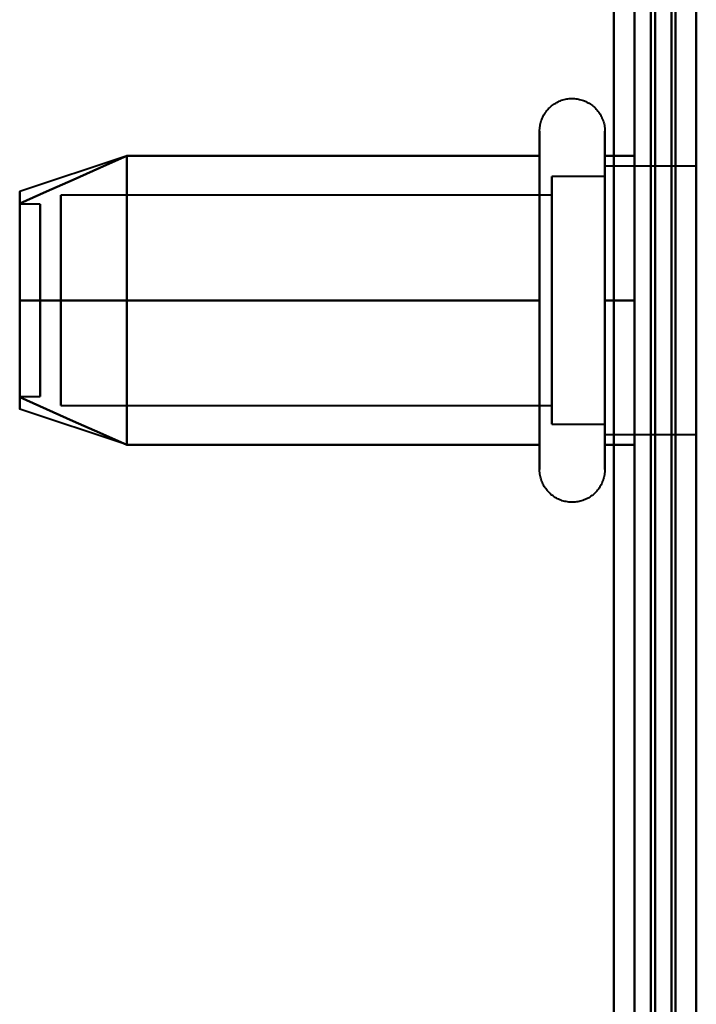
# Model space of a CAD drawing. Header units: millimetres. Extents: x -1352 to 2139, y -120 to 1010.
# Tile 48 of 77: x 517 to 533, y 222 to 246. Entities that reach past the tile are written whole.
import ezdxf

# ---------------------------------------------------------------- set-up
doc = ezdxf.new("R2010")
doc.units = ezdxf.units.MM
doc.layers.add('A-GENM', color=13, linetype='Continuous', lineweight=40)
doc.layers.add('G-IMPT', color=8, linetype='Continuous', lineweight=40)

# ---------------------------------------------------------------- blocks, each defined once
blk = doc.blocks.new('NEXA 700 CALQUES_dwg-751640-Avant')
at = {"layer": 'G-IMPT'}
for p, q in [((532.53, 323.372), (532.53, 196.872)), ((532.53, 196.872), (532.53, 323.372)), ((529.235, 240.922), (529.235, 242.972)), ((530.816, 242.972), (530.816, 240.922)), ((519.22, 242.367), (516.641, 241.508)), ((529.235, 234.772), (529.235, 242.423)), ((530.816, 242.423), (530.816, 234.772)), ((533.03, 242.122), (530.816, 242.122)), ((530.816, 242.122), (530.816, 240.497)), ((530.816, 237.247), (530.816, 242.122)), ((530.816, 241.872), (529.53, 241.872)), ((529.53, 241.872), (529.53, 240.372)), ((529.53, 236.274), (529.53, 241.872)), ((530.816, 241.872), (530.816, 237.372)), ((530.816, 237.372), (530.816, 241.872)), ((530.816, 241.687), (530.816, 235.622)), ((529.53, 241.421), (517.641, 241.421)), ((517.641, 241.421), (517.641, 236.665)), ((517.641, 236.665), (517.641, 241.421)), ((529.53, 241.47), (529.53, 237.372)), ((529.53, 235.872), (529.53, 241.47)), ((529.53, 241.421), (529.53, 236.665)), ((529.53, 236.665), (529.53, 241.421)), ((517.141, 241.202), (516.641, 241.202)), ((516.641, 241.202), (516.641, 236.554)), ((516.641, 236.554), (516.641, 241.202)), ((516.641, 241.191), (516.641, 236.542)), ((516.641, 236.542), (516.641, 241.191)), ((517.141, 241.202), (517.141, 236.554)), ((517.141, 236.554), (517.141, 241.202)), ((517.141, 241.191), (517.141, 236.542)), ((517.141, 236.542), (517.141, 241.191)), ((517.641, 241.079), (517.641, 236.324)), ((517.641, 236.324), (517.641, 241.079)), ((529.53, 241.079), (529.53, 236.324)), ((529.53, 236.324), (529.53, 241.079)), ((529.235, 235.322), (529.235, 240.922)), ((530.816, 240.922), (530.816, 235.322)), ((530.816, 240.497), (530.816, 236.058)), ((530.816, 235.622), (530.816, 240.497)), ((529.53, 240.372), (529.53, 235.872)), ((530.816, 240.372), (530.816, 235.872)), ((530.816, 235.872), (530.816, 240.372)), ((516.641, 236.542), (517.141, 236.542)), ((519.22, 235.377), (516.641, 236.237)), ((517.641, 236.324), (529.53, 236.324)), ((529.53, 235.872), (530.816, 235.872)), ((530.816, 235.622), (533.03, 235.622))]:
    blk.add_line(p, q, dxfattribs=at)
at = {"layer": 'G-IMPT', "flags": 128}
for points in [[(532.43, 937.772), (532.43, 735.572), (532.43, 533.372), (532.43, 331.172), (532.43, 128.972)], [(532.43, 128.972), (532.43, 331.172), (532.43, 533.372), (532.43, 735.572), (532.43, 937.772)], [(532.43, 937.772), (532.43, 735.572), (532.43, 533.372), (532.43, 331.172), (532.43, 128.972)], [(532.53, 128.972), (532.53, 331.172), (532.53, 533.372), (532.53, 735.572), (532.53, 937.772)], [(533.03, 128.972), (533.03, 331.172), (533.03, 533.372), (533.03, 735.572), (533.03, 937.772)], [(531.93, 129.472), (531.93, 331.422), (531.93, 533.372), (531.93, 735.322), (531.93, 937.272)], [(531.93, 937.272), (531.93, 735.322), (531.93, 533.372), (531.93, 331.422), (531.93, 129.472)], [(531.93, 129.472), (531.93, 331.422), (531.93, 533.372), (531.93, 735.322), (531.93, 937.272)], [(532.03, 937.272), (532.03, 735.322), (532.03, 533.372), (532.03, 331.422), (532.03, 129.472)], [(532.03, 129.472), (532.03, 331.422), (532.03, 533.372), (532.03, 735.322), (532.03, 937.272)], [(532.03, 937.272), (532.03, 735.322), (532.03, 533.372), (532.03, 331.422), (532.03, 129.472)], [(532.53, 937.272), (532.53, 735.322), (532.53, 533.372), (532.53, 331.422), (532.53, 129.472)], [(532.53, 129.472), (532.53, 331.422), (532.53, 533.372), (532.53, 735.322), (532.53, 937.272)], [(532.53, 937.272), (532.53, 735.322), (532.53, 533.372), (532.53, 331.422), (532.53, 129.472)], [(532.53, 129.472), (532.53, 331.422), (532.53, 533.372), (532.53, 735.322), (532.53, 937.272)], [(532.53, 937.272), (532.53, 735.322), (532.53, 533.372), (532.53, 331.422), (532.53, 129.472)], [(532.53, 129.472), (532.53, 331.422), (532.53, 533.372), (532.53, 735.322), (532.53, 937.272)], [(532.43, 128.972), (532.43, 322.422), (532.43, 515.872), (532.43, 709.322), (532.43, 902.772)], [(532.43, 902.772), (532.43, 709.322), (532.43, 515.872), (532.43, 322.422), (532.43, 128.972)], [(532.43, 128.972), (532.43, 322.422), (532.43, 515.872), (532.43, 709.322), (532.43, 902.772)], [(532.53, 902.772), (532.53, 709.322), (532.53, 515.872), (532.53, 322.422), (532.53, 128.972)], [(533.03, 902.772), (533.03, 709.322), (533.03, 515.872), (533.03, 322.422), (533.03, 128.972)], [(531.53, 129.472), (531.53, 322.672), (531.53, 515.872), (531.53, 709.072), (531.53, 902.272)], [(531.53, 902.272), (531.53, 709.072), (531.53, 515.872), (531.53, 322.672), (531.53, 129.472)], [(531.53, 129.472), (531.53, 322.672), (531.53, 515.872), (531.53, 709.072), (531.53, 902.272)], [(531.53, 902.272), (531.53, 709.072), (531.53, 515.872), (531.53, 322.672), (531.53, 129.472)], [(531.53, 298.872), (531.53, 268.872), (531.53, 238.872), (531.53, 208.872), (531.53, 178.872)], [(531.53, 178.872), (531.53, 208.872), (531.53, 238.872), (531.53, 268.872), (531.53, 298.872)], [(531.53, 298.872), (531.53, 268.872), (531.53, 238.872), (531.53, 208.872), (531.53, 178.872)], [(531.53, 178.872), (531.53, 208.872), (531.53, 238.872), (531.53, 268.872), (531.53, 298.872)], [(532.53, 178.872), (532.53, 208.872), (532.53, 238.872), (532.53, 268.872), (532.53, 298.872)], [(532.53, 298.872), (532.53, 268.872), (532.53, 238.872), (532.53, 208.872), (532.53, 178.872)], [(532.53, 178.872), (532.53, 208.872), (532.53, 238.872), (532.53, 268.872), (532.53, 298.872)], [(532.53, 298.872), (532.53, 268.872), (532.53, 238.872), (532.53, 208.872), (532.53, 178.872)], [(531.03, 271.672), (531.03, 255.272), (531.03, 238.872), (531.03, 222.472), (531.03, 206.072)], [(531.03, 271.672), (531.03, 255.272), (531.03, 238.872), (531.03, 222.472), (531.03, 206.072)], [(531.03, 206.072), (531.03, 222.472), (531.03, 238.872), (531.03, 255.272), (531.03, 271.672)], [(531.03, 206.072), (531.03, 222.472), (531.03, 238.872), (531.03, 255.272), (531.03, 271.672)], [(531.03, 206.072), (531.03, 222.472), (531.03, 238.872), (531.03, 255.272), (531.03, 271.672)], [(531.03, 271.672), (531.03, 255.272), (531.03, 238.872), (531.03, 222.472), (531.03, 206.072)], [(532.53, 271.672), (532.53, 255.272), (532.53, 238.872), (532.53, 222.472), (532.53, 206.072)], [(532.53, 206.072), (532.53, 222.472), (532.53, 238.872), (532.53, 255.272), (532.53, 271.672)], [(529.235, 242.972), (529.235, 243.004), (529.237, 243.035), (529.24, 243.067), (529.245, 243.098), (529.25, 243.129), (529.257, 243.16), (529.265, 243.191), (529.275, 243.221), (529.285, 243.251), (529.297, 243.28), (529.31, 243.309), (529.324, 243.337), (529.339, 243.365), (529.355, 243.392), (529.373, 243.419), (529.391, 243.444), (529.41, 243.469), (529.431, 243.493), (529.452, 243.517), (529.474, 243.539), (529.498, 243.561), (529.521, 243.582), (529.546, 243.601), (529.572, 243.62), (529.598, 243.637), (529.625, 243.654), (529.653, 243.669), (529.681, 243.684), (529.709, 243.697), (529.739, 243.709), (529.768, 243.72), (529.798, 243.73), (529.829, 243.738), (529.86, 243.745), (529.891, 243.751), (529.922, 243.756), (529.953, 243.759), (529.985, 243.762), (530.017, 243.763), (530.048, 243.762), (530.08, 243.761), (530.111, 243.758), (530.143, 243.754), (530.174, 243.749), (530.205, 243.742), (530.235, 243.734), (530.266, 243.725), (530.296, 243.715), (530.325, 243.704), (530.354, 243.691), (530.382, 243.677), (530.41, 243.662), (530.438, 243.646), (530.464, 243.629), (530.49, 243.611), (530.515, 243.592), (530.54, 243.572), (530.563, 243.551), (530.586, 243.529), (530.608, 243.506), (530.629, 243.482), (530.649, 243.458), (530.668, 243.433), (530.686, 243.407), (530.702, 243.38), (530.718, 243.352), (530.733, 243.324), (530.746, 243.296), (530.759, 243.267), (530.77, 243.237), (530.78, 243.207), (530.789, 243.177), (530.796, 243.146), (530.803, 243.115), (530.808, 243.084), (530.811, 243.052), (530.814, 243.021), (530.815, 242.989), (530.816, 242.972)], [(529.235, 242.972), (529.235, 242.969), (529.235, 242.959), (529.235, 242.943), (529.235, 242.92), (529.235, 242.891), (529.235, 242.855), (529.235, 242.813), (529.235, 242.764), (529.235, 242.709), (529.235, 242.649), (529.235, 242.582), (529.235, 242.509), (529.235, 242.43), (529.235, 242.423)], [(529.235, 235.322), (529.235, 235.406), (529.235, 235.497), (529.235, 235.593), (529.235, 235.694), (529.235, 235.8), (529.235, 235.911), (529.235, 236.026), (529.235, 236.147), (529.235, 236.271), (529.235, 236.4), (529.235, 236.533), (529.235, 236.669), (529.235, 236.81), (529.235, 236.953), (529.235, 237.099), (529.235, 237.249), (529.235, 237.4), (529.235, 237.555), (529.235, 237.711), (529.235, 237.869), (529.235, 238.029), (529.235, 238.19), (529.235, 238.352), (529.235, 238.515), (529.235, 238.679), (529.235, 238.843), (529.235, 239.007), (529.235, 239.171), (529.235, 239.334), (529.235, 239.496), (529.235, 239.658), (529.235, 239.818), (529.235, 239.977), (529.235, 240.134), (529.235, 240.289), (529.235, 240.442), (529.235, 240.592), (529.235, 240.739), (529.235, 240.884), (529.235, 241.025), (529.235, 241.163), (529.235, 241.297), (529.235, 241.427), (529.235, 241.554), (529.235, 241.675), (529.235, 241.793), (529.235, 241.906), (529.235, 242.013), (529.235, 242.116), (529.235, 242.214), (529.235, 242.306), (529.235, 242.393), (529.235, 242.474), (529.235, 242.55), (529.235, 242.619), (529.235, 242.683), (529.235, 242.74), (529.235, 242.792), (529.235, 242.837), (529.235, 242.875), (529.235, 242.908), (529.235, 242.933), (529.235, 242.953), (529.235, 242.965), (529.235, 242.972), (529.235, 242.972)], [(530.816, 242.972), (530.816, 242.969), (530.816, 242.959), (530.816, 242.943), (530.816, 242.92), (530.816, 242.891), (530.816, 242.855), (530.816, 242.813), (530.816, 242.764), (530.816, 242.709), (530.816, 242.649), (530.816, 242.582), (530.816, 242.509), (530.816, 242.43), (530.816, 242.346), (530.816, 242.256), (530.816, 242.161), (530.816, 242.06), (530.816, 241.955), (530.816, 241.844), (530.816, 241.729), (530.816, 241.609), (530.816, 241.485), (530.816, 241.356), (530.816, 241.224), (530.816, 241.088), (530.816, 240.948), (530.816, 240.805), (530.816, 240.659), (530.816, 240.51), (530.816, 240.358), (530.816, 240.204), (530.816, 240.048), (530.816, 239.89), (530.816, 239.73), (530.816, 239.569), (530.816, 239.407), (530.816, 239.244), (530.816, 239.08), (530.816, 238.917), (530.816, 238.753), (530.816, 238.589), (530.816, 238.425), (530.816, 238.263), (530.816, 238.101), (530.816, 237.941), (530.816, 237.782), (530.816, 237.625), (530.816, 237.469), (530.816, 237.317), (530.816, 237.166), (530.816, 237.018), (530.816, 236.874), (530.816, 236.732), (530.816, 236.594), (530.816, 236.459), (530.816, 236.329), (530.816, 236.202), (530.816, 236.08), (530.816, 235.962), (530.816, 235.849), (530.816, 235.741), (530.816, 235.637), (530.816, 235.539), (530.816, 235.446), (530.816, 235.359), (530.816, 235.322)], [(530.816, 242.423), (530.816, 242.502), (530.816, 242.575), (530.816, 242.643), (530.816, 242.704), (530.816, 242.76), (530.816, 242.809), (530.816, 242.851), (530.816, 242.888), (530.816, 242.918), (530.816, 242.941), (530.816, 242.958), (530.816, 242.968), (530.816, 242.972)], [(519.235, 242.372), (518.586, 242.084), (517.938, 241.795), (517.29, 241.507), (516.641, 241.218)], [(516.641, 241.218), (517.29, 241.507), (517.938, 241.795), (518.586, 242.084), (519.235, 242.372)], [(519.235, 242.372), (518.586, 242.084), (517.938, 241.795), (517.29, 241.507), (516.641, 241.218)], [(516.641, 241.218), (517.29, 241.507), (517.938, 241.795), (518.586, 242.084), (519.235, 242.372)], [(519.235, 238.872), (519.235, 239.747), (519.235, 240.622), (519.235, 241.497), (519.235, 242.372)], [(519.235, 242.372), (519.235, 241.497), (519.235, 240.622), (519.235, 239.747), (519.235, 238.872)], [(519.235, 242.372), (519.235, 241.497), (519.235, 240.622), (519.235, 239.747), (519.235, 238.872)], [(529.235, 242.372), (526.735, 242.372), (524.235, 242.372), (521.735, 242.372), (519.235, 242.372)], [(519.235, 242.372), (521.735, 242.372), (524.235, 242.372), (526.735, 242.372), (529.235, 242.372)], [(529.235, 242.372), (526.735, 242.372), (524.235, 242.372), (521.735, 242.372), (519.235, 242.372)], [(519.235, 238.872), (519.235, 239.747), (519.235, 240.622), (519.235, 241.497), (519.235, 242.372)], [(519.235, 242.372), (521.735, 242.372), (524.235, 242.372), (526.735, 242.372), (529.235, 242.372)], [(529.235, 242.423), (529.235, 242.338), (529.235, 242.248), (529.235, 242.152), (529.235, 242.051), (529.235, 241.945), (529.235, 241.834), (529.235, 241.718), (529.235, 241.598), (529.235, 241.473), (529.235, 241.344), (529.235, 241.212), (529.235, 241.075), (529.235, 240.935), (529.235, 240.792), (529.235, 240.645), (529.235, 240.496), (529.235, 240.344), (529.235, 240.19), (529.235, 240.034), (529.235, 239.876), (529.235, 239.716), (529.235, 239.555), (529.235, 239.392), (529.235, 239.229), (529.235, 239.066), (529.235, 238.902), (529.235, 238.738), (529.235, 238.574), (529.235, 238.411), (529.235, 238.248), (529.235, 238.087), (529.235, 237.926), (529.235, 237.768), (529.235, 237.611), (529.235, 237.456), (529.235, 237.303), (529.235, 237.153), (529.235, 237.005), (529.235, 236.861), (529.235, 236.719), (529.235, 236.582), (529.235, 236.448), (529.235, 236.317), (529.235, 236.191), (529.235, 236.069), (529.235, 235.952), (529.235, 235.839), (529.235, 235.731), (529.235, 235.628), (529.235, 235.531), (529.235, 235.438), (529.235, 235.351), (529.235, 235.27), (529.235, 235.195), (529.235, 235.125), (529.235, 235.062), (529.235, 235.004), (529.235, 234.953), (529.235, 234.908), (529.235, 234.869), (529.235, 234.837), (529.235, 234.811), (529.235, 234.792), (529.235, 234.779), (529.235, 234.773), (529.235, 234.772)], [(529.235, 238.872), (529.235, 239.747), (529.235, 240.622), (529.235, 241.497), (529.235, 242.372)], [(529.235, 242.372), (529.235, 241.497), (529.235, 240.622), (529.235, 239.747), (529.235, 238.872)], [(530.816, 234.772), (530.816, 234.776), (530.816, 234.785), (530.816, 234.802), (530.816, 234.825), (530.816, 234.854), (530.816, 234.89), (530.816, 234.932), (530.816, 234.98), (530.816, 235.035), (530.816, 235.096), (530.816, 235.163), (530.816, 235.236), (530.816, 235.314), (530.816, 235.399), (530.816, 235.488), (530.816, 235.584), (530.816, 235.684), (530.816, 235.79), (530.816, 235.9), (530.816, 236.016), (530.816, 236.136), (530.816, 236.26), (530.816, 236.388), (530.816, 236.521), (530.816, 236.657), (530.816, 236.797), (530.816, 236.94), (530.816, 237.086), (530.816, 237.235), (530.816, 237.387), (530.816, 237.541), (530.816, 237.697), (530.816, 237.855), (530.816, 238.014), (530.816, 238.175), (530.816, 238.338), (530.816, 238.501), (530.816, 238.664), (530.816, 238.828), (530.816, 238.992), (530.816, 239.156), (530.816, 239.319), (530.816, 239.482), (530.816, 239.643), (530.816, 239.804), (530.816, 239.963), (530.816, 240.12), (530.816, 240.275), (530.816, 240.428), (530.816, 240.579), (530.816, 240.726), (530.816, 240.871), (530.816, 241.013), (530.816, 241.151), (530.816, 241.285), (530.816, 241.416), (530.816, 241.542), (530.816, 241.665), (530.816, 241.782), (530.816, 241.896), (530.816, 242.004), (530.816, 242.107), (530.816, 242.205), (530.816, 242.298), (530.816, 242.386), (530.816, 242.423)], [(531.53, 242.372), (531.352, 242.372), (531.173, 242.372), (530.994, 242.372), (530.816, 242.372)], [(530.816, 242.372), (530.816, 241.497), (530.816, 240.622), (530.816, 239.747), (530.816, 238.872)], [(531.53, 242.372), (531.352, 242.372), (531.173, 242.372), (530.994, 242.372), (530.816, 242.372)], [(530.816, 242.372), (530.994, 242.372), (531.173, 242.372), (531.352, 242.372), (531.53, 242.372)], [(530.816, 238.872), (530.816, 239.747), (530.816, 240.622), (530.816, 241.497), (530.816, 242.372)], [(530.816, 242.372), (530.994, 242.372), (531.173, 242.372), (531.352, 242.372), (531.53, 242.372)], [(531.53, 238.872), (531.53, 239.747), (531.53, 240.622), (531.53, 241.497), (531.53, 242.372)], [(531.53, 242.372), (531.53, 241.497), (531.53, 240.622), (531.53, 239.747), (531.53, 238.872)], [(531.53, 238.872), (531.53, 239.747), (531.53, 240.622), (531.53, 241.497), (531.53, 242.372)], [(531.53, 242.372), (531.53, 241.497), (531.53, 240.622), (531.53, 239.747), (531.53, 238.872)], [(516.641, 238.872), (517.29, 238.872), (517.938, 238.872), (518.586, 238.872), (519.235, 238.872)], [(519.235, 238.872), (518.586, 238.872), (517.938, 238.872), (517.29, 238.872), (516.641, 238.872)], [(516.641, 238.872), (517.29, 238.872), (517.938, 238.872), (518.586, 238.872), (519.235, 238.872)], [(519.235, 238.872), (518.586, 238.872), (517.938, 238.872), (517.29, 238.872), (516.641, 238.872)], [(519.235, 238.872), (519.235, 237.997), (519.235, 237.122), (519.235, 236.247), (519.235, 235.372)], [(519.235, 235.372), (519.235, 236.247), (519.235, 237.122), (519.235, 237.997), (519.235, 238.872)], [(519.235, 238.872), (521.735, 238.872), (524.235, 238.872), (526.735, 238.872), (529.235, 238.872)], [(529.235, 238.872), (526.735, 238.872), (524.235, 238.872), (521.735, 238.872), (519.235, 238.872)], [(519.235, 235.372), (519.235, 236.247), (519.235, 237.122), (519.235, 237.997), (519.235, 238.872)], [(519.235, 238.872), (521.735, 238.872), (524.235, 238.872), (526.735, 238.872), (529.235, 238.872)], [(519.235, 238.872), (519.235, 237.997), (519.235, 237.122), (519.235, 236.247), (519.235, 235.372)], [(529.235, 238.872), (526.735, 238.872), (524.235, 238.872), (521.735, 238.872), (519.235, 238.872)], [(529.235, 238.872), (529.235, 237.997), (529.235, 237.122), (529.235, 236.247), (529.235, 235.372)], [(529.235, 235.372), (529.235, 236.247), (529.235, 237.122), (529.235, 237.997), (529.235, 238.872)], [(531.53, 238.872), (531.352, 238.872), (531.173, 238.872), (530.994, 238.872), (530.816, 238.872)], [(530.816, 238.872), (530.816, 237.997), (530.816, 237.122), (530.816, 236.247), (530.816, 235.372)], [(530.816, 238.872), (530.994, 238.872), (531.173, 238.872), (531.352, 238.872), (531.53, 238.872)], [(531.53, 238.872), (531.352, 238.872), (531.173, 238.872), (530.994, 238.872), (530.816, 238.872)], [(530.816, 235.372), (530.816, 236.247), (530.816, 237.122), (530.816, 237.997), (530.816, 238.872)], [(530.816, 238.872), (530.994, 238.872), (531.173, 238.872), (531.352, 238.872), (531.53, 238.872)], [(531.53, 235.372), (531.53, 236.247), (531.53, 237.122), (531.53, 237.997), (531.53, 238.872)], [(531.53, 238.872), (531.53, 237.997), (531.53, 237.122), (531.53, 236.247), (531.53, 235.372)], [(531.53, 235.372), (531.53, 236.247), (531.53, 237.122), (531.53, 237.997), (531.53, 238.872)], [(531.53, 238.872), (531.53, 237.997), (531.53, 237.122), (531.53, 236.247), (531.53, 235.372)], [(519.235, 235.372), (518.586, 235.661), (517.938, 235.949), (517.29, 236.238), (516.641, 236.526)], [(516.641, 236.526), (517.29, 236.238), (517.938, 235.949), (518.586, 235.661), (519.235, 235.372)], [(519.235, 235.372), (518.586, 235.661), (517.938, 235.949), (517.29, 236.238), (516.641, 236.526)], [(516.641, 236.526), (517.29, 236.238), (517.938, 235.949), (518.586, 235.661), (519.235, 235.372)], [(529.235, 235.372), (526.735, 235.372), (524.235, 235.372), (521.735, 235.372), (519.235, 235.372)], [(519.235, 235.372), (521.735, 235.372), (524.235, 235.372), (526.735, 235.372), (529.235, 235.372)], [(529.235, 235.372), (526.735, 235.372), (524.235, 235.372), (521.735, 235.372), (519.235, 235.372)], [(519.235, 235.372), (521.735, 235.372), (524.235, 235.372), (526.735, 235.372), (529.235, 235.372)], [(529.235, 234.772), (529.235, 234.776), (529.235, 234.785), (529.235, 234.802), (529.235, 234.825), (529.235, 234.854), (529.235, 234.89), (529.235, 234.932), (529.235, 234.98), (529.235, 235.035), (529.235, 235.096), (529.235, 235.163), (529.235, 235.236), (529.235, 235.314), (529.235, 235.322)], [(530.816, 235.372), (530.994, 235.372), (531.173, 235.372), (531.352, 235.372), (531.53, 235.372)], [(531.53, 235.372), (531.352, 235.372), (531.173, 235.372), (530.994, 235.372), (530.816, 235.372)], [(531.53, 235.372), (531.352, 235.372), (531.173, 235.372), (530.994, 235.372), (530.816, 235.372)], [(530.816, 235.372), (530.994, 235.372), (531.173, 235.372), (531.352, 235.372), (531.53, 235.372)], [(530.816, 235.322), (530.816, 235.242), (530.816, 235.169), (530.816, 235.102), (530.816, 235.04), (530.816, 234.985), (530.816, 234.936), (530.816, 234.893), (530.816, 234.857), (530.816, 234.827), (530.816, 234.804), (530.816, 234.787), (530.816, 234.776), (530.816, 234.772)], [(530.816, 234.772), (530.815, 234.741), (530.813, 234.709), (530.81, 234.678), (530.805, 234.646), (530.8, 234.615), (530.793, 234.584), (530.785, 234.554), (530.775, 234.524), (530.765, 234.494), (530.753, 234.464), (530.74, 234.436), (530.726, 234.407), (530.711, 234.38), (530.695, 234.352), (530.677, 234.326), (530.659, 234.3), (530.64, 234.275), (530.619, 234.251), (530.598, 234.228), (530.576, 234.205), (530.553, 234.184), (530.529, 234.163), (530.504, 234.143), (530.478, 234.125), (530.452, 234.107), (530.425, 234.091), (530.398, 234.075), (530.369, 234.061), (530.341, 234.048), (530.312, 234.036), (530.282, 234.025), (530.252, 234.015), (530.221, 234.007), (530.19, 233.999), (530.159, 233.993), (530.128, 233.989), (530.097, 233.985), (530.065, 233.983), (530.034, 233.982), (530.002, 233.982), (529.97, 233.984), (529.939, 233.987), (529.908, 233.991), (529.876, 233.996), (529.845, 234.003), (529.815, 234.01), (529.785, 234.019), (529.755, 234.03), (529.725, 234.041), (529.696, 234.054), (529.668, 234.067), (529.64, 234.082), (529.612, 234.098), (529.586, 234.115), (529.56, 234.133), (529.535, 234.152), (529.51, 234.172), (529.487, 234.194), (529.464, 234.216), (529.442, 234.238), (529.421, 234.262), (529.401, 234.287), (529.383, 234.312), (529.365, 234.338), (529.348, 234.365), (529.332, 234.392), (529.317, 234.42), (529.304, 234.449), (529.292, 234.478), (529.28, 234.508), (529.27, 234.538), (529.262, 234.568), (529.254, 234.599), (529.248, 234.63), (529.243, 234.661), (529.239, 234.692), (529.236, 234.724), (529.235, 234.755), (529.235, 234.772)]]:
    blk.add_lwpolyline(points, dxfattribs=at)
at = {"layer": 'G-IMPT'}
for points in [[(516.641, 241.218), (516.641, 241.411), (516.641, 241.604), (516.641, 241.411), (516.641, 241.218)], [(516.641, 241.218), (516.641, 241.41), (516.641, 241.508), (516.641, 241.508)], [(516.641, 241.508), (516.641, 241.508), (516.641, 241.41), (516.641, 241.218)], [(516.641, 238.872), (516.641, 239.344), (516.641, 240.238), (516.641, 240.939), (516.641, 241.218)], [(516.641, 241.218), (516.641, 240.939), (516.641, 240.239), (516.641, 239.345), (516.641, 238.872)], [(516.641, 241.218), (516.641, 240.946), (516.641, 240.239), (516.641, 239.336), (516.641, 238.872)], [(516.641, 238.872), (516.641, 239.336), (516.641, 240.239), (516.641, 240.946), (516.641, 241.218)], [(516.641, 238.872), (516.641, 238.4), (516.641, 237.506), (516.641, 236.806), (516.641, 236.526)], [(516.641, 236.526), (516.641, 236.805), (516.641, 237.506), (516.641, 238.4), (516.641, 238.872)], [(516.641, 236.526), (516.641, 236.799), (516.641, 237.506), (516.641, 238.408), (516.641, 238.872)], [(516.641, 238.872), (516.641, 238.408), (516.641, 237.505), (516.641, 236.798), (516.641, 236.526)], [(516.641, 236.526), (516.641, 236.333), (516.641, 236.14), (516.641, 236.333), (516.641, 236.526)], [(516.641, 236.526), (516.641, 236.334), (516.641, 236.237), (516.641, 236.237)], [(516.641, 236.237), (516.641, 236.237), (516.641, 236.334), (516.641, 236.526)]]:
    blk.add_open_spline(points, degree=3, dxfattribs=at)
blk = doc.blocks.new('Souche connecteur circulaire R23 - Souche connecteur circulaire R23-751695-Avant')
at = {"layer": 'A-GENM'}
blk.add_line((533.03, 323), (533.03, 198), dxfattribs=at)

msp = doc.modelspace()

# ---------------------------------------------------------------- block references
at = {"layer": 'A-GENM'}
msp.add_blockref('Souche connecteur circulaire R23 - Souche connecteur circulaire R23-751695-Avant', (0, 0), dxfattribs=at)
at = {"layer": 'G-IMPT'}
msp.add_blockref('NEXA 700 CALQUES_dwg-751640-Avant', (0, 0), dxfattribs=at)

doc.saveas('drawing.dxf')
